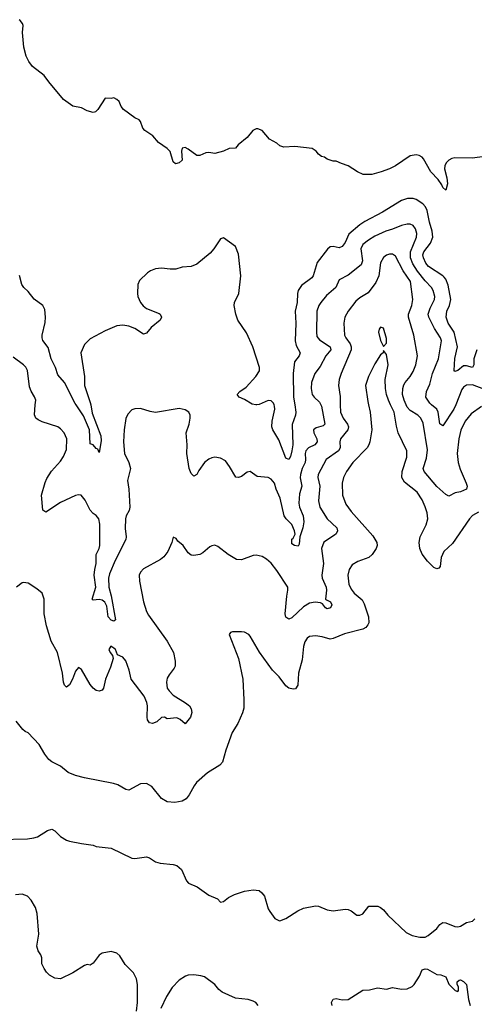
# Model space of a CAD drawing. Header units: inches. Extents: x 2134017 to 2292458, y 756222 to 916513.
# Tile 33 of 256: x 2222353 to 2225422, y 785957 to 792596. Entities that reach past the tile are written whole.
import ezdxf

# ---------------------------------------------------------------- set-up
doc = ezdxf.new("R2010")
doc.units = ezdxf.units.IN
doc.header["$MEASUREMENT"] = 0
doc.layers.add('C2728', color=7, linetype='Continuous')
doc.layers.add('C2729', color=7, linetype='Continuous')

msp = doc.modelspace()

# ---------------------------------------------------------------- linework, layer by layer
at = {"layer": 'C2728', "color": 5}
for points, elevation in [([(2224708.1, 790000), (2224719.6, 789950), (2224730.3, 789830), (2224717.8, 789750), (2224711, 789729), (2224698, 789710), (2224603.2, 789610), (2224559.7, 789550), (2224539.2, 789510), (2224530.2, 789470), (2224533.5, 789390), (2224554.7, 789330), (2224590, 789279), (2224736.7, 789116.7), (2224763.2, 789070), (2224765.5, 789050), (2224760.2, 789030), (2224733.2, 788990), (2224709.5, 788970.5), (2224636.3, 788943.7), (2224598.5, 788921.5), (2224577.8, 788890), (2224569.1, 788850), (2224575.3, 788790), (2224590, 788757.1), (2224610.3, 788730), (2224664.3, 788684.3), (2224678.4, 788658.4), (2224707.9, 788570), (2224710.2, 788530), (2224704.1, 788515.9), (2224690, 788498), (2224670, 788485.7), (2224545.3, 788454.7), (2224470, 788423.1), (2224450, 788419.1), (2224395.5, 788435.5), (2224350, 788441.6), (2224310, 788436.4), (2224294.7, 788425.3), (2224278.5, 788401.5), (2224269.4, 788370.6), (2224260.9, 788279.1), (2224235, 788190), (2224230.3, 788109.7), (2224215.6, 788084.4), (2224198.7, 788081.3), (2224170, 788088.5), (2224150, 788105.7), (2224104.3, 788164.3), (2224060.4, 788210), (2223971.4, 788331.4), (2223910, 788439.3), (2223899.3, 788450), (2223870, 788467), (2223850.6, 788469.4), (2223790.9, 788469.1), (2223776, 788464), (2223766.8, 788450), (2223830.4, 788290), (2223858.7, 788150), (2223867.2, 788010), (2223865.5, 787954.5), (2223858, 787922), (2223827, 787850), (2223787.6, 787790), (2223744.4, 787670), (2223721.6, 787590), (2223703.8, 787570), (2223622, 787518), (2223547.5, 787452.5), (2223530.3, 787430), (2223498.4, 787370), (2223476.3, 787343.7), (2223450, 787327.8), (2223401.7, 787318.3), (2223350, 787323), (2223310, 787344.2), (2223245.9, 787425.9), (2223210, 787445.6), (2223170, 787444.8), (2223090, 787401.2), (2223070, 787406.6), (2223016.4, 787436.4), (2222987, 787447), (2222790, 787483.5), (2222730, 787500.4), (2222681.1, 787521.1), (2222630, 787563.6), (2222570, 787591.5), (2222550, 787607.8), (2222523.6, 787643.6), (2222484.7, 787710), (2222410, 787787), (2222390, 787796.2), (2222374.5, 787810), (2222330, 787866.6)], 280), ([(2224517.8, 790000), (2224519.4, 789950), (2224537.3, 789910), (2224566.9, 789870), (2224572, 789850), (2224569.5, 789830.5), (2224518, 789770), (2224513.8, 789750), (2224516.8, 789710), (2224506.5, 789690), (2224421.2, 789630), (2224367.8, 789530), (2224366.4, 789510), (2224379.8, 789450), (2224371.2, 789351.2), (2224380.2, 789310), (2224430, 789230.2), (2224493.8, 789170), (2224499.6, 789150), (2224490.4, 789130), (2224479.3, 789120.7), (2224407.5, 789072.5), (2224391.8, 789030), (2224403.2, 788930), (2224392.2, 788850), (2224396.3, 788830), (2224422.7, 788770), (2224425.2, 788750), (2224418.8, 788690), (2224423.4, 788683.4), (2224450.4, 788670), (2224460.4, 788650), (2224451.8, 788630), (2224430, 788624.2), (2224417.2, 788630), (2224396.6, 788656.6), (2224383.3, 788663.3), (2224348.4, 788668.4), (2224310, 788662), (2224270, 788637.6), (2224190, 788562.2), (2224170, 788553.3), (2224150, 788568), (2224146.3, 788590), (2224156.2, 788710), (2224164.2, 788750), (2224162.4, 788770), (2224090, 788882), (2224050, 788932), (2224019.5, 788959.5), (2223990, 788977.6), (2223950, 788986), (2223930, 788983), (2223850, 788953.6), (2223816.6, 788956.6), (2223761.2, 788990), (2223690, 789045.1), (2223670, 789052), (2223650, 789049.5), (2223638, 789042), (2223590, 789000.9), (2223570, 788989.5), (2223530, 788982.7), (2223510, 788985.2), (2223490, 789001.2), (2223456, 789050), (2223420.1, 789080.1), (2223410, 789098), (2223390, 789106), (2223381, 789070), (2223353, 789010), (2223325.4, 788974.6), (2223303.2, 788956.8), (2223190, 788892.4), (2223168.5, 788871.5), (2223160.9, 788850), (2223163.1, 788810), (2223188.5, 788670), (2223210, 788606), (2223222, 788582), (2223350, 788406.8), (2223392.4, 788330), (2223403.8, 788270), (2223402, 788238), (2223396.7, 788223.3), (2223361.4, 788178.6), (2223350, 788156), (2223343.5, 788130), (2223349.4, 788090), (2223362, 788070), (2223390, 788041), (2223473.7, 787990), (2223498.7, 787970), (2223511.7, 787950), (2223515.4, 787924.6), (2223506.1, 787893.9), (2223470, 787849.3), (2223437.8, 787877.8), (2223413.2, 787890), (2223350, 787882), (2223330, 787892.7), (2223310, 787892), (2223278.9, 787861.1), (2223250, 787849.7), (2223230, 787855.1), (2223216.1, 787876.1), (2223213, 787893), (2223216.5, 787970), (2223212.5, 787992.5), (2223194, 788034), (2223105.1, 788150), (2223092.1, 788210), (2223070, 788273.6), (2223050, 788297.6), (2223013.6, 788313.6), (2222999.3, 788350), (2222990, 788359.3), (2222968.4, 788371.6), (2222954.8, 788350), (2222964, 788330), (2222981, 788310), (2222984, 788290), (2222966.4, 788230), (2222932.7, 788150), (2222918.8, 788090), (2222910, 788075.3), (2222890, 788069.2), (2222870, 788073.2), (2222849.6, 788089.6), (2222830, 788113.2), (2222770, 788214), (2222750, 788229), (2222730, 788204), (2222710.3, 788150), (2222690, 788112.3), (2222670, 788095.1), (2222657, 788110), (2222650, 788128.7), (2222642.7, 788190), (2222609.1, 788329.1), (2222566.3, 788406.3), (2222534.7, 788510), (2222519.7, 788590), (2222519.7, 788690), (2222504.5, 788730), (2222470, 788758.7), (2222410, 788797.2), (2222379.6, 788800.4), (2222370, 788798), (2222331, 788769)], 260), ([(2224385.7, 790000), (2224391.1, 789991.1), (2224412.3, 789870), (2224402.2, 789857.8), (2224355.3, 789844.7), (2224336.9, 789830), (2224339.3, 789810), (2224359.1, 789770), (2224361.8, 789750), (2224346.5, 789730), (2224303.2, 789710), (2224285.7, 789690), (2224280.4, 789670), (2224283.6, 789630), (2224280.4, 789610), (2224261.3, 789570), (2224248.8, 789530), (2224247.2, 789507.2), (2224258.5, 789450), (2224241.8, 789398.2), (2224237.3, 789337.3), (2224243.1, 789310), (2224266.9, 789250), (2224271.8, 789210), (2224265, 789170), (2224244, 789110), (2224241, 789059), (2224233.2, 789046.8), (2224208, 789050), (2224190, 789062), (2224190, 789093), (2224199.4, 789100.6), (2224212.1, 789127.9), (2224208.1, 789150), (2224190, 789193.1), (2224151.2, 789231.2), (2224138.5, 789250), (2224112.5, 789370), (2224083.7, 789430), (2224073.6, 789470), (2224050, 789498.5), (2224030, 789508.4), (2223956.9, 789516.9), (2223910, 789549.4), (2223890, 789545.1), (2223850, 789516.2), (2223830, 789509.3), (2223812, 789512), (2223770, 789584.5), (2223742, 789622), (2223710, 789639.3), (2223670, 789646), (2223650, 789642.7), (2223630, 789632.3), (2223602, 789610), (2223563.7, 789556.3), (2223550, 789529.2), (2223530, 789519), (2223510, 789535.3), (2223498.4, 789570), (2223481.7, 789670), (2223483.5, 789730), (2223478, 789810), (2223498, 789870), (2223504.4, 789910), (2223504.2, 789930), (2223495.1, 789950), (2223470, 789965.6), (2223430, 789975.6), (2223270, 789948.4), (2223233.7, 789953.7), (2223170, 789973.6), (2223130, 789972), (2223110, 789965.2), (2223083.4, 789936.6), (2223070, 789908), (2223058, 789830), (2223053.6, 789750), (2223061.8, 789670), (2223090.2, 789610), (2223100.9, 789570), (2223080.8, 789490), (2223090.2, 789430), (2223097.3, 789310), (2223093.5, 789286.5), (2223072.2, 789250), (2223067.2, 789230), (2223064.8, 789164.8), (2223071.7, 789110), (2223069.2, 789090.8), (2222998.1, 788950), (2222959.5, 788860.5), (2222953.4, 788830), (2222955, 788770), (2222970, 788710.8), (2222999.5, 788550), (2222990, 788540.5), (2222970, 788547), (2222951.2, 788570), (2222941.1, 788641.1), (2222929, 788669), (2222910, 788682), (2222890, 788687.4), (2222850, 788682.7), (2222842.7, 788690), (2222867.3, 788770), (2222855.8, 788850), (2222859.6, 788890), (2222870.4, 788929.6), (2222869.4, 788990), (2222889.9, 789030), (2222895.1, 789050), (2222893.8, 789193.8), (2222887, 789230), (2222870, 789252.3), (2222850, 789266.6), (2222830, 789289.3), (2222796.2, 789356.2), (2222769.5, 789389.5), (2222750, 789392.3), (2222730, 789387.3), (2222630, 789340.5), (2222530, 789275.1), (2222508.6, 789288.6), (2222501.2, 789390), (2222524.6, 789475.4), (2222536.9, 789503.1), (2222568.2, 789551.8), (2222630, 789618.4), (2222649.7, 789650), (2222670, 789698), (2222672.2, 789770), (2222654.3, 789810), (2222630, 789836.9), (2222610, 789851.3), (2222504.9, 789884.9), (2222477.4, 789897.4), (2222461.6, 789910), (2222452.5, 789932.5), (2222458.9, 790000)], 240), ([(2222832.8, 790000), (2222843.3, 789943.3), (2222901.5, 789790), (2222903.8, 789756.2), (2222890, 789678), (2222880.1, 789700.1), (2222870, 789705.6), (2222850, 789729.7), (2222830, 789737.2), (2222823.9, 789830), (2222785, 789925), (2222733.7, 790000)], 220), ([(2223953.6, 790000), (2223950, 789999.5), (2223946.4, 790000)], 220), ([(2224209.8, 790000), (2224217.4, 789950), (2224215.4, 789930), (2224193.6, 789866.4), (2224197.9, 789730), (2224191.4, 789690), (2224180.6, 789650), (2224170, 789629.6), (2224150, 789639.7), (2224103.6, 789763.6), (2224061.4, 789830), (2224055, 789850), (2224058.5, 789890), (2224076.6, 789970), (2224074.5, 789990), (2224070.1, 790000)], 220), ([(2225450, 789275.5), (2225410, 789253.1), (2225389.1, 789230.9), (2225275.6, 789064.4), (2225216.5, 789010), (2225198, 788970), (2225191.8, 788908.2), (2225182.6, 788897.4), (2225170, 788892.8), (2225150, 788903.1), (2225105.2, 788945.2), (2225070, 788992.8), (2225054.2, 789030), (2225050.7, 789070), (2225057.3, 789110), (2225096.8, 789190), (2225107.9, 789230), (2225102.9, 789270), (2225090, 789312), (2225070, 789359.6), (2225036.8, 789410), (2224950, 789478.9), (2224932.6, 789510), (2224935.5, 789550), (2224966.5, 789646.5), (2224967.8, 789690), (2224908.8, 789810), (2224896.1, 789856.1), (2224881.1, 789950), (2224857.4, 790000)], 280), ([(2225470, 789989), (2225400.9, 789939.1), (2225360.2, 789890), (2225330.6, 789829.4), (2225317.4, 789770), (2225307.5, 789670), (2225314.1, 789610), (2225326.5, 789566.5), (2225367.8, 789470), (2225373.4, 789450), (2225370.4, 789430), (2225330, 789413.7), (2225293.5, 789406.5), (2225250, 789384.5), (2225230, 789394), (2225170, 789448.8), (2225083.1, 789550), (2225076.8, 789570), (2225099.3, 789640.7), (2225105.1, 789694.9), (2225076.6, 789876.6), (2225062.3, 789910), (2225040.3, 789930), (2224990, 789961.6), (2224970, 789983.2), (2224962.1, 790000)], 260), ([(2225297.1, 790000), (2225285, 789970), (2225210, 789858.4), (2225190, 789871.8), (2225177.5, 789950), (2225169.3, 789969.3), (2225133.4, 790000)], 240), ([(2222211.6, 787068.4), (2222406.8, 787073.2), (2222450, 787079.1), (2222474.5, 787085.5), (2222542, 787130), (2222570, 787138.8), (2222590, 787126), (2222628.5, 787088.5), (2222670, 787064), (2222690, 787057.3), (2222770, 787040.5), (2222850, 787030.6), (2222870, 787020.7), (2222970.6, 787010.6), (2223110, 786942), (2223130, 786940.5), (2223210, 786950.7), (2223230, 786944), (2223270, 786919.1), (2223302, 786910), (2223390, 786900.5), (2223414, 786894), (2223445.8, 786865.8), (2223478.8, 786790), (2223493.2, 786773.2), (2223550.4, 786750.4), (2223630, 786694), (2223688.1, 786668.1), (2223710, 786646.8), (2223730, 786650.7), (2223763.3, 786676.7), (2223803.1, 786696.9), (2223870, 786720.3), (2223930, 786728.5), (2223970, 786723.8), (2223989, 786709), (2224006, 786686), (2224030, 786602), (2224042, 786582), (2224076.8, 786536.8), (2224102, 786522), (2224110, 786520.7), (2224150, 786536.3), (2224230, 786588), (2224270, 786604.9), (2224350, 786620.5), (2224370, 786618), (2224430, 786593.4), (2224470, 786587.3), (2224550, 786599.1), (2224570, 786596.3), (2224590, 786587.3), (2224630, 786558.8), (2224650, 786558.8), (2224670, 786566.8), (2224710, 786618.8), (2224770, 786618.8), (2224790, 786610.8), (2224810, 786594), (2224839.5, 786559.5), (2224962, 786442), (2225001.8, 786421.8), (2225054, 786410), (2225090, 786410.3), (2225110, 786420.3), (2225170, 786468.8), (2225190, 786494.4), (2225210, 786508.8), (2225230, 786506.9), (2225290, 786481.3), (2225310, 786478.9), (2225330, 786484.9), (2225370, 786508.5), (2225410, 786518.9), (2225426.4, 786533.6)], 280), ([(2223141.2, 785910), (2223149, 785970), (2223149.4, 786090.6), (2223142, 786130), (2223120.9, 786170), (2223066.5, 786226.5), (2223030, 786285.2), (2223010, 786302.7), (2222970, 786312.3), (2222910, 786301.2), (2222890, 786289), (2222850, 786234), (2222830, 786221.2), (2222810, 786225.2), (2222790, 786219.3), (2222711.3, 786170), (2222630, 786129.3), (2222590, 786133.2), (2222554.2, 786154.2), (2222534.5, 786174.5), (2222518, 786198), (2222504, 786230), (2222502.7, 786270), (2222496, 786290), (2222477.5, 786317.5), (2222469.4, 786349.4), (2222481.6, 786430), (2222472, 786570), (2222459.3, 786610), (2222430, 786659), (2222405.4, 786685.4), (2222370, 786700.9), (2222324.1, 786695.9)], 280), ([(2223963.7, 785950), (2223946.6, 785970), (2223930, 785978.9), (2223895.3, 785990), (2223810, 785997.7), (2223719.3, 786039.3), (2223697.1, 786057.1), (2223669.7, 786090), (2223601.7, 786141.7), (2223577.2, 786150), (2223530, 786156.2), (2223490, 786154.2), (2223472.4, 786147.6), (2223430, 786119.6), (2223383, 786070), (2223344.9, 786010), (2223306.8, 785930)], 280), ([(2224462, 785950), (2224458, 785970), (2224470, 785992), (2224490, 785996), (2224530, 785986.8), (2224570, 785990.5), (2224670, 786053), (2224715.8, 786055.8), (2224768.3, 786068.3), (2224830, 786060.5), (2224869.7, 786070.3), (2224930, 786059.5), (2224970, 786061.6), (2225003.3, 786076.7), (2225017.2, 786090), (2225052.7, 786147.3), (2225069.6, 786190.4), (2225090, 786196.3), (2225106.3, 786193.7), (2225170, 786158.8), (2225195.9, 786155.9), (2225230, 786142), (2225250, 786094), (2225294, 786050), (2225310, 786044.7), (2225315.3, 786050), (2225314.6, 786074.6), (2225306, 786090), (2225306, 786110), (2225320.4, 786119.6), (2225330, 786122), (2225350, 786111.3), (2225370, 786090.8), (2225383.7, 785990), (2225393.8, 785950)], 260)]:
    msp.add_lwpolyline(points, dxfattribs=dict(at, elevation=elevation))
at = {"layer": 'C2729', "color": 5}
for points, elevation in [([(2225490, 791673.3), (2225410, 791662.1), (2225290, 791665.1), (2225270, 791661.2), (2225250.1, 791649.9), (2225232.3, 791630), (2225223.2, 791610), (2225221, 791590), (2225237.1, 791530), (2225241.1, 791490), (2225230, 791446), (2225210, 791464.5), (2225202.8, 791482.8), (2225178.4, 791518.4), (2225129.1, 791570), (2225078.8, 791658.8), (2225069.7, 791669.7), (2225050, 791680.7), (2225030, 791685.1), (2224990, 791677), (2224890.5, 791610), (2224850.5, 791590), (2224793, 791570), (2224730, 791551.3), (2224671.5, 791551.5), (2224633.2, 791570), (2224571.5, 791611.5), (2224525.4, 791625.4), (2224490, 791642), (2224470, 791642), (2224430, 791655.3), (2224410, 791669), (2224390, 791674), (2224370, 791688.7), (2224355.3, 791710), (2224327.5, 791727.5), (2224210, 791740.9), (2224136.5, 791736.5), (2224110, 791745.2), (2224090, 791764), (2224039, 791790), (2223989.3, 791849.3), (2223960.2, 791860.2), (2223950, 791861.2), (2223926.8, 791850), (2223890, 791801.2), (2223827.1, 791752.9), (2223810, 791728.7), (2223767.3, 791727.3), (2223730, 791708.7), (2223670, 791693.2), (2223630, 791701.2), (2223610, 791699), (2223570, 791679.3), (2223550, 791680.9), (2223490, 791723.7), (2223470, 791733.2), (2223450.8, 791729.2), (2223445.5, 791710), (2223450.4, 791649.6), (2223431, 791630), (2223405.2, 791625.2), (2223390, 791638), (2223370, 791708), (2223350, 791728), (2223290, 791768), (2223252.5, 791812.5), (2223198, 791850), (2223185.6, 791865.6), (2223169, 791909), (2223160.4, 791920.4), (2223130, 791935.3), (2223055.3, 791990), (2223039, 792010), (2223025.2, 792045.2), (2223010, 792059), (2222990, 792069), (2222970, 792064), (2222930, 792068), (2222882, 791990), (2222866, 791974), (2222850.4, 791969.6), (2222810, 791981.6), (2222770, 792000.9), (2222712.1, 792012.1), (2222650, 792059), (2222550, 792176), (2222519.4, 792219.4), (2222440.9, 792280.9), (2222414.3, 792314.3), (2222398, 792350), (2222380.5, 792410), (2222372.8, 792510), (2222376.2, 792556.2), (2222372.7, 792570), (2222357.2, 792590), (2222350, 792596)], 180), ([(2225440.3, 790370), (2225418.4, 790310), (2225418.2, 790270), (2225410, 790251.5), (2225370, 790261.3), (2225350, 790261.1), (2225310, 790229.9), (2225290, 790224.4), (2225285.1, 790230), (2225291.3, 790311.3), (2225307.8, 790390), (2225286.5, 790490), (2225246.5, 790550), (2225232.1, 790590), (2225235.6, 790630), (2225255.3, 790670), (2225264, 790710), (2225246.3, 790806.3), (2225230, 790846.6), (2225219.6, 790859.6), (2225209.8, 790870), (2225112, 790932), (2225094.9, 790954.9), (2225078.3, 790990), (2225075.8, 791010), (2225081.2, 791030), (2225125.9, 791090), (2225141.3, 791130), (2225138.7, 791170), (2225119.9, 791230), (2225104.9, 791310), (2225093.3, 791333.3), (2225074.6, 791354.6), (2225030, 791384.7), (2225010, 791389.9), (2224970.1, 791389.9), (2224930, 791377.6), (2224802.3, 791297.7), (2224684.2, 791235.8), (2224650, 791213.4), (2224575.6, 791150), (2224550, 791094.7), (2224530, 791066.2), (2224510, 791058.7), (2224470, 791065.7), (2224450, 791064.7), (2224430.2, 791049.8), (2224361, 790959), (2224334.7, 790870), (2224325, 790855), (2224256.4, 790803.6), (2224233, 790770), (2224227.7, 790750), (2224227.2, 790690), (2224213.9, 790630), (2224217.6, 790550), (2224212, 790430), (2224218.8, 790398.8), (2224246.7, 790350), (2224239.6, 790330), (2224207.4, 790290), (2224199, 790210), (2224202.2, 790050), (2224209.8, 790000)], 220), ([(2225133.4, 790000), (2225121.7, 790010), (2225095.4, 790050), (2225100.3, 790090), (2225121.8, 790138.2), (2225140.8, 790210), (2225180.8, 790310), (2225200.2, 790430), (2225194.7, 790450), (2225153.2, 790513.2), (2225114.3, 790590), (2225110.6, 790610), (2225123.8, 790650), (2225153.7, 790710), (2225155.4, 790730), (2225144.8, 790770), (2225134.2, 790790), (2225090, 790834.6), (2225039.4, 790899.4), (2225007.2, 790950), (2224991.5, 790990), (2224992.4, 791030), (2225032.1, 791130), (2225033.4, 791153.4), (2225025.3, 791185.3), (2225010, 791208.3), (2224990, 791217.6), (2224970, 791217.8), (2224930, 791209), (2224870, 791183.4), (2224825.3, 791170), (2224750, 791135.4), (2224706.9, 791110), (2224670, 791080.8), (2224656.1, 791050), (2224666.8, 790970), (2224657.6, 790942.4), (2224570, 790874.2), (2224510, 790843), (2224487.3, 790790), (2224424.6, 790735.4), (2224385.2, 790690), (2224373, 790670), (2224360.2, 790630), (2224356.2, 790490), (2224359.8, 790459.8), (2224377.2, 790437.2), (2224448.4, 790390), (2224453.5, 790370), (2224420.4, 790330), (2224382.2, 790257.8), (2224345.2, 790210), (2224323.2, 790150), (2224320.6, 790110), (2224327.7, 790070), (2224341.1, 790050), (2224376.1, 790016.1), (2224385.7, 790000)], 240), ([(2223946.4, 790000), (2223923.3, 790003.3), (2223870, 790035.8), (2223836, 790050), (2223820.5, 790070), (2223839.7, 790090), (2223881.5, 790118.5), (2223947.8, 790190), (2223972.6, 790227.4), (2223972.7, 790250), (2223926.6, 790390), (2223884.8, 790484.8), (2223825.8, 790570), (2223812.5, 790610), (2223801.7, 790670), (2223803.4, 790690), (2223832, 790750), (2223846.2, 790870), (2223830, 791014), (2223810, 791066.6), (2223730, 791125.2), (2223710, 791119), (2223663.8, 791050), (2223638.5, 791021.5), (2223550, 790947.6), (2223510, 790931.6), (2223450, 790927.6), (2223406.9, 790913.1), (2223370, 790913), (2223310, 790921.3), (2223270, 790916.3), (2223236.3, 790903.7), (2223215.5, 790890), (2223162.9, 790837.1), (2223150.3, 790809.7), (2223147.6, 790750), (2223150.3, 790730), (2223168.7, 790690), (2223186.2, 790666.2), (2223210, 790648.2), (2223295.8, 790615.8), (2223302.8, 790610), (2223311, 790590), (2223302.8, 790570), (2223239.9, 790520.1), (2223210, 790482.7), (2223190, 790475.1), (2223130, 790513.6), (2223090, 790529.6), (2223050, 790535.8), (2223010, 790531.5), (2222930, 790498.7), (2222830, 790445.1), (2222790, 790406.6), (2222766.3, 790350), (2222790.2, 790189.8), (2222790.2, 790130), (2222830, 790014.9), (2222832.8, 790000)], 220), ([(2224962.1, 790000), (2224947.9, 790030), (2224938.3, 790070), (2224940.2, 790110), (2224946.6, 790133.4), (2224954.4, 790150), (2224989.9, 790190.1), (2225010, 790223.7), (2225027.3, 790270), (2225038.2, 790330), (2225014.2, 790470), (2224978.6, 790590), (2224978.7, 790610), (2224999.8, 790670), (2225006.8, 790710), (2224992.4, 790830), (2224942.5, 790902.5), (2224890, 791000.5), (2224870, 791014), (2224850, 791014.8), (2224830, 791007.7), (2224810, 790992.1), (2224790, 790957), (2224777.1, 790870), (2224756.5, 790823.5), (2224705.3, 790754.7), (2224650, 790720.9), (2224622.5, 790697.5), (2224570.1, 790629.9), (2224549.2, 790590), (2224541.2, 790550), (2224546.5, 790470), (2224554.7, 790450), (2224583.7, 790410), (2224590.1, 790390), (2224590.1, 790370), (2224523.5, 790210), (2224510.2, 790170), (2224506, 790130), (2224516.1, 790056.1), (2224517.8, 790000)], 260), ([(2222733.7, 790000), (2222728.1, 790008.1), (2222655.1, 790150), (2222610, 790201.6), (2222596.2, 790250), (2222566.3, 790310), (2222545.8, 790385.8), (2222510, 790432.3), (2222504.4, 790450), (2222506.3, 790470), (2222525.5, 790554.5), (2222528.4, 790590), (2222522.6, 790642.6), (2222510, 790668), (2222451.5, 790711.5), (2222410, 790763.5), (2222380.5, 790790), (2222368.5, 790810), (2222351.9, 790871.9)], 220), ([(2224857.4, 790000), (2224843.2, 790030), (2224829.8, 790070), (2224822.3, 790110), (2224820.3, 790170), (2224840.5, 790270), (2224830, 790338), (2224810, 790366), (2224806, 790350), (2224790, 790337.2), (2224750, 790275.1), (2224709, 790190), (2224688.1, 790130), (2224702.8, 790022.8), (2224708.1, 790000)], 280), ([(2222458.9, 790000), (2222461.8, 790030), (2222454.1, 790054.1), (2222430.8, 790090.8), (2222419.8, 790119.8), (2222407.1, 790230), (2222394.3, 790254.3), (2222379.6, 790270), (2222310, 790319.7)], 240), ([(2225610, 790058), (2225410, 790133.4), (2225369.1, 790130.9), (2225350, 790118.4), (2225338.3, 790101.7), (2225297.1, 790000)], 240), ([(2224070.1, 790000), (2224065.7, 790010), (2224050, 790026.3), (2224030, 790029.1), (2223970, 790002.4), (2223953.6, 790000)], 220)]:
    msp.add_lwpolyline(points, dxfattribs=dict(at, elevation=elevation))
at = {"layer": 'C2729', "color": 5, "elevation": 280}
msp.add_lwpolyline([(2224790, 790524), (2224780.7, 790510), (2224776.3, 790490), (2224790, 790432), (2224810, 790392), (2224830, 790414), (2224830, 790446), (2224810, 790517.2)], close=True, dxfattribs=at)

doc.saveas('drawing.dxf')
